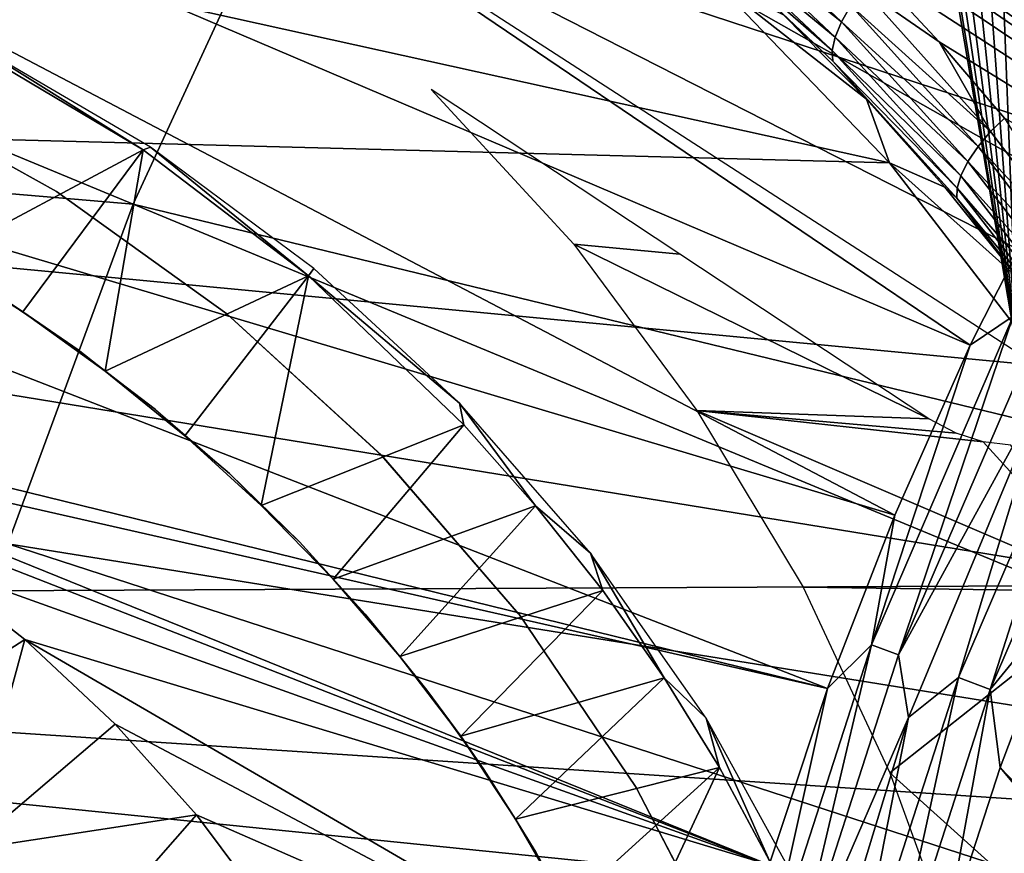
# Model space of a CAD drawing. Header units: millimetres. Extents: x -30.2 to 30.2, y -30.2 to 30.2.
# Tile 78 of 256: x -16.5 to -12.8, y 4.2 to 7.4. Entities that reach past the tile are written whole.
import ezdxf

# ---------------------------------------------------------------- set-up
doc = ezdxf.new("R2010")
doc.units = ezdxf.units.MM
doc.header["$LTSCALE"] = 52.148148
for name, color, linetype in [('1', 7, 'CONTINUOUS'), ('107', 7, 'CONTINUOUS'), ('110', 7, 'CONTINUOUS'), ('112', 7, 'CONTINUOUS'), ('139', 7, 'CONTINUOUS'), ('140', 7, 'CONTINUOUS'), ('174', 7, 'CONTINUOUS'), ('185', 7, 'CONTINUOUS'), ('206', 7, 'CONTINUOUS'), ('210', 7, 'CONTINUOUS'), ('72', 7, 'CONTINUOUS'), ('76', 7, 'CONTINUOUS'), ('78', 7, 'CONTINUOUS'), ('82', 7, 'CONTINUOUS'), ('88', 7, 'CONTINUOUS')]:
    doc.layers.add(name, color=color, linetype=linetype)

msp = doc.modelspace()

# ---------------------------------------------------------------- linework, layer by layer
at = {"layer": '1', "color": 251, "linetype": 'Continuous', "true_color": 0x4c4c4c}
for points in [[(-14.8338, 9.0902, 6.644), (-9.3831, 6.8172, 6.8418), (-14.0749, 10.226, 6.644), (-14.8338, 9.0902, 6.644)], [(-9.3831, 6.8172, 6.8418), (-8.8193, 7.5324, 6.8418), (-14.0749, 10.226, 6.644), (-9.3831, 6.8172, 6.8418)], [(-15.5013, 7.8983, 6.644), (-9.8891, 6.06, 6.8418), (-14.8338, 9.0902, 6.644), (-15.5013, 7.8983, 6.644)], [(-9.8891, 6.06, 6.8418), (-9.3831, 6.8172, 6.8418), (-14.8338, 9.0902, 6.644), (-9.8891, 6.06, 6.8418)], [(-21.428, 8.8758, 6.367), (-22.0584, 7.1672, 6.367), (-16.0732, 6.6577, 6.644), (-21.428, 8.8758, 6.367)], [(-21.428, 8.8758, 6.367), (-16.0732, 6.6577, 6.644), (-15.5013, 7.8983, 6.644), (-21.428, 8.8758, 6.367)], [(-16.0732, 6.6577, 6.644), (-10.3341, 5.2655, 6.8418), (-15.5013, 7.8983, 6.644), (-16.0732, 6.6577, 6.644)], [(-10.3341, 5.2655, 6.8418), (-9.8891, 6.06, 6.8418), (-15.5013, 7.8983, 6.644), (-10.3341, 5.2655, 6.8418)], [(-22.0584, 7.1672, 6.367), (-16.546, 5.3761, 6.644), (-16.0732, 6.6577, 6.644), (-22.0584, 7.1672, 6.367)], [(-16.546, 5.3761, 6.644), (-10.7153, 4.4384, 6.8418), (-16.0732, 6.6577, 6.644), (-16.546, 5.3761, 6.644)], [(-10.7153, 4.4384, 6.8418), (-10.3341, 5.2655, 6.8418), (-16.0732, 6.6577, 6.644), (-10.7153, 4.4384, 6.8418)], [(-16.9168, 4.0614, 6.644), (-11.0305, 3.584, 6.8418), (-16.546, 5.3761, 6.644), (-16.9168, 4.0614, 6.644)], [(-11.0305, 3.584, 6.8418), (-10.7153, 4.4384, 6.8418), (-16.546, 5.3761, 6.644), (-11.0305, 3.584, 6.8418)]]:
    msp.add_3dface(points, dxfattribs=at)
at = {"layer": '107', "color": 251, "linetype": 'Continuous', "true_color": 0x4c4c4c}
for points in [[(-20.9123, 9.5315, -122.7), (-20.1605, 11.033, -122.7), (-12.9138, 6.1256, -131.4064), (-20.9123, 9.5315, -122.7)], [(-12.9138, 6.1256, -131.4064), (-20.1605, 11.033, -122.7), (-12.5977, 6.7519, -131.4064), (-12.9138, 6.1256, -131.4064)], [(-12.5977, 6.7519, -131.4064), (-20.1605, 11.033, -122.7), (-12.2512, 7.3619, -131.4064), (-12.5977, 6.7519, -131.4064)], [(-21.5524, 7.9791, -122.7), (-20.9123, 9.5315, -122.7), (-13.1988, 5.4846, -131.4064), (-21.5524, 7.9791, -122.7)], [(-13.1988, 5.4846, -131.4064), (-20.9123, 9.5315, -122.7), (-12.9138, 6.1256, -131.4064), (-13.1988, 5.4846, -131.4064)], [(-13.4521, 4.8304, -131.4064), (-21.5524, 7.9791, -122.7), (-13.1988, 5.4846, -131.4064), (-13.4521, 4.8304, -131.4064)], [(-21.5524, 7.9791, -122.7), (-13.4521, 4.8304, -131.4064), (-18.147, 5.9808, -126.5905), (-21.5524, 7.9791, -122.7)], [(-18.147, 5.9808, -126.5905), (-13.4521, 4.8304, -131.4064), (-17.6813, 5.7889, -127.0866), (-18.147, 5.9808, -126.5905)], [(-13.4521, 4.8304, -131.4064), (-13.6729, 4.1645, -131.4064), (-17.6813, 5.7889, -127.0866), (-13.4521, 4.8304, -131.4064)], [(-17.6813, 5.7889, -127.0866), (-13.6729, 4.1645, -131.4064), (-17.2511, 5.5626, -127.5676), (-17.6813, 5.7889, -127.0866)], [(-17.2511, 5.5626, -127.5676), (-13.6729, 4.1645, -131.4064), (-16.8527, 5.3046, -128.0295), (-17.2511, 5.5626, -127.5676)], [(-16.8527, 5.3046, -128.0295), (-13.6729, 4.1645, -131.4064), (-16.4819, 5.0144, -128.4672), (-16.8527, 5.3046, -128.0295)], [(-13.6729, 4.1645, -131.4064), (-13.8607, 3.4886, -131.4064), (-16.4819, 5.0144, -128.4672), (-13.6729, 4.1645, -131.4064)], [(-16.4819, 5.0144, -128.4672), (-13.8607, 3.4886, -131.4064), (-16.1415, 4.6957, -128.8835), (-16.4819, 5.0144, -128.4672)], [(-16.1415, 4.6957, -128.8835), (-13.8607, 3.4886, -131.4064), (-15.8344, 4.353, -129.2779), (-16.1415, 4.6957, -128.8835)], [(-15.8344, 4.353, -129.2779), (-13.8607, 3.4886, -131.4064), (-15.5582, 3.985, -129.6412), (-15.8344, 4.353, -129.2779)]]:
    msp.add_3dface(points, dxfattribs=at)
at = {"layer": '110', "color": 251, "linetype": 'Continuous', "true_color": 0x4c4c4c}
for points in [[(-16.8527, 5.3046, -128.0295), (-16.4819, 5.0144, -128.4672), (-17.1225, 4.6021, -45.1956), (-16.8527, 5.3046, -128.0295)], [(-17.1225, 4.6021, -45.1956), (-16.4819, 5.0144, -128.4672), (-16.6993, 4.2217, -45.1956), (-17.1225, 4.6021, -45.1956)], [(-16.4819, 5.0144, -128.4672), (-16.1415, 4.6957, -128.8835), (-16.6993, 4.2217, -45.1956), (-16.4819, 5.0144, -128.4672)], [(-16.1415, 4.6957, -128.8835), (-15.8344, 4.353, -129.2779), (-16.6993, 4.2217, -45.1956), (-16.1415, 4.6957, -128.8835)], [(-16.6993, 4.2217, -45.1956), (-15.8344, 4.353, -129.2779), (-16.3265, 3.7918, -45.1956), (-16.6993, 4.2217, -45.1956)], [(-15.8344, 4.353, -129.2779), (-15.5582, 3.985, -129.6412), (-16.3265, 3.7918, -45.1956), (-15.8344, 4.353, -129.2779)]]:
    msp.add_3dface(points, dxfattribs=at)
at = {"layer": '112', "color": 251, "linetype": 'Continuous', "true_color": 0x4c4c4c}
for points in [[(-12.5604, 5.166, -131.7), (-7.9835, -0.4817, -131.7), (-12.8006, 4.5314, -131.7), (-12.5604, 5.166, -131.7)], [(-12.8006, 4.5314, -131.7), (-7.8785, -1.3724, -131.7), (-13.0109, 3.8842, -131.7), (-12.8006, 4.5314, -131.7)], [(-7.9835, -0.4817, -131.7), (-7.8785, -1.3724, -131.7), (-12.8006, 4.5314, -131.7), (-7.9835, -0.4817, -131.7)]]:
    msp.add_3dface(points, dxfattribs=at)
at = {"layer": '139', "color": 251, "linetype": 'Continuous', "true_color": 0x4c4c4c}
for points in [[(-12.9138, 6.1256, -131.4064), (-12.5977, 6.7519, -131.4064), (-12.7516, 6.2356, -131.4928), (-12.9138, 6.1256, -131.4064)], [(-13.2866, 4.9953, -131.4928), (-12.9138, 6.1256, -131.4064), (-12.7516, 6.2356, -131.4928), (-13.2866, 4.9953, -131.4928)], [(-13.2866, 4.9953, -131.4928), (-12.7516, 6.2356, -131.4928), (-13.1846, 4.9569, -131.5658), (-13.2866, 4.9953, -131.4928)], [(-13.1846, 4.9569, -131.5658), (-12.7516, 6.2356, -131.4928), (-12.6537, 6.1878, -131.5658), (-13.1846, 4.9569, -131.5658)], [(-13.1846, 4.9569, -131.5658), (-12.6537, 6.1878, -131.5658), (-12.6205, 5.9865, -131.6237), (-13.1846, 4.9569, -131.5658)], [(-13.1988, 5.4846, -131.4064), (-12.9138, 6.1256, -131.4064), (-13.2866, 4.9953, -131.4928), (-13.1988, 5.4846, -131.4064)], [(-13.1465, 4.7206, -131.6237), (-13.1846, 4.9569, -131.5658), (-12.6205, 5.9865, -131.6237), (-13.1465, 4.7206, -131.6237)], [(-13.4521, 4.8304, -131.4064), (-13.1988, 5.4846, -131.4064), (-13.2866, 4.9953, -131.4928), (-13.4521, 4.8304, -131.4064)], [(-13.7013, 3.7097, -131.4928), (-13.4521, 4.8304, -131.4064), (-13.2866, 4.9953, -131.4928), (-13.7013, 3.7097, -131.4928)], [(-13.7013, 3.7097, -131.4928), (-13.2866, 4.9953, -131.4928), (-13.5961, 3.6812, -131.5658), (-13.7013, 3.7097, -131.4928)], [(-13.5961, 3.6812, -131.5658), (-13.2866, 4.9953, -131.4928), (-13.1846, 4.9569, -131.5658), (-13.5961, 3.6812, -131.5658)], [(-13.5961, 3.6812, -131.5658), (-13.1846, 4.9569, -131.5658), (-13.1465, 4.7206, -131.6237), (-13.5961, 3.6812, -131.5658)], [(-13.6729, 4.1645, -131.4064), (-13.4521, 4.8304, -131.4064), (-13.7013, 3.7097, -131.4928), (-13.6729, 4.1645, -131.4064)], [(-13.5459, 3.4093, -131.6237), (-13.5961, 3.6812, -131.5658), (-13.1465, 4.7206, -131.6237), (-13.5459, 3.4093, -131.6237)]]:
    msp.add_3dface(points, dxfattribs=at)
at = {"layer": '140', "color": 251, "linetype": 'Continuous', "true_color": 0x4c4c4c}
for points in [[(-12.9588, 4.872, -131.6658), (-12.6205, 5.9865, -131.6237), (-12.437, 6.0818, -131.6658), (-12.9588, 4.872, -131.6658)], [(-12.8384, 4.8268, -131.6914), (-12.9588, 4.872, -131.6658), (-12.437, 6.0818, -131.6658), (-12.8384, 4.8268, -131.6914)], [(-12.3215, 6.0253, -131.6914), (-12.8384, 4.8268, -131.6914), (-12.437, 6.0818, -131.6658), (-12.3215, 6.0253, -131.6914)], [(-12.3215, 6.0253, -131.6914), (-12.5604, 5.166, -131.7), (-12.8384, 4.8268, -131.6914), (-12.3215, 6.0253, -131.6914)], [(-13.1465, 4.7206, -131.6237), (-12.6205, 5.9865, -131.6237), (-12.9588, 4.872, -131.6658), (-13.1465, 4.7206, -131.6237)], [(-12.5604, 5.166, -131.7), (-12.8006, 4.5314, -131.7), (-12.8384, 4.8268, -131.6914), (-12.5604, 5.166, -131.7)], [(-13.3632, 3.6181, -131.6658), (-13.1465, 4.7206, -131.6237), (-12.9588, 4.872, -131.6658), (-13.3632, 3.6181, -131.6658)], [(-13.2391, 3.5845, -131.6914), (-13.3632, 3.6181, -131.6658), (-12.9588, 4.872, -131.6658), (-13.2391, 3.5845, -131.6914)], [(-12.8384, 4.8268, -131.6914), (-13.2391, 3.5845, -131.6914), (-12.9588, 4.872, -131.6658), (-12.8384, 4.8268, -131.6914)], [(-12.8384, 4.8268, -131.6914), (-13.0109, 3.8842, -131.7), (-13.2391, 3.5845, -131.6914), (-12.8384, 4.8268, -131.6914)], [(-12.8006, 4.5314, -131.7), (-13.0109, 3.8842, -131.7), (-12.8384, 4.8268, -131.6914), (-12.8006, 4.5314, -131.7)], [(-13.5459, 3.4093, -131.6237), (-13.1465, 4.7206, -131.6237), (-13.3632, 3.6181, -131.6658), (-13.5459, 3.4093, -131.6237)]]:
    msp.add_3dface(points, dxfattribs=at)
at = {"layer": '174', "color": 251, "linetype": 'Continuous', "true_color": 0x4c4c4c}
for points in [[(-14.9485, 7.0902, -126.602), (-14.4099, 6.5065, -127.3375), (-14.0097, 6.469, -127.7179), (-14.9485, 7.0902, -126.602)], [(-14.4099, 6.5065, -127.3375), (-13.9453, 5.8787, -128.0158), (-13.0698, 5.8471, -128.8331), (-14.4099, 6.5065, -127.3375)], [(-14.0097, 6.469, -127.7179), (-14.4099, 6.5065, -127.3375), (-13.0698, 5.8471, -128.8331), (-14.0097, 6.469, -127.7179)], [(-13.545, 5.2126, -128.6375), (-12.3513, 5.1963, -129.7532), (-13.9453, 5.8787, -128.0158), (-13.545, 5.2126, -128.6375)], [(-13.9453, 5.8787, -128.0158), (-12.3513, 5.1963, -129.7532), (-12.8647, 5.7608, -129.0561), (-13.9453, 5.8787, -128.0158)], [(-13.0698, 5.8471, -128.8331), (-13.9453, 5.8787, -128.0158), (-12.9676, 5.7938, -128.9484), (-13.0698, 5.8471, -128.8331)], [(-12.9676, 5.7938, -128.9484), (-13.9453, 5.8787, -128.0158), (-12.8647, 5.7608, -129.0561), (-12.9676, 5.7938, -128.9484)], [(-12.8647, 5.7608, -129.0561), (-12.3513, 5.1963, -129.7532), (-12.761, 5.7477, -129.1562), (-12.8647, 5.7608, -129.0561)], [(-13.2169, 4.5123, -129.186), (-12.3513, 5.1963, -129.7532), (-13.545, 5.2126, -128.6375), (-13.2169, 4.5123, -129.186)], [(-12.7581, 4.0974, -129.7532), (-12.3513, 5.1963, -129.7532), (-13.2169, 4.5123, -129.186), (-12.7581, 4.0974, -129.7532)], [(-12.9509, 3.7781, -129.6621), (-12.7581, 4.0974, -129.7532), (-13.2169, 4.5123, -129.186), (-12.9509, 3.7781, -129.6621)]]:
    msp.add_3dface(points, dxfattribs=at)
at = {"layer": '185', "color": 251, "linetype": 'Continuous', "true_color": 0x4c4c4c}
for points in [[(-16.0362, 6.8633, -121.7), (-16.6954, 7.2738, -123.5807), (-16.7075, 7.2618, -121.7), (-16.0362, 6.8633, -121.7)], [(-16.0083, 6.8727, -124.4726), (-16.6954, 7.2738, -123.5807), (-16.0362, 6.8633, -121.7), (-16.0083, 6.8727, -124.4726)], [(-15.4114, 6.3868, -121.7), (-16.0083, 6.8727, -124.4726), (-16.0362, 6.8633, -121.7), (-15.4114, 6.3868, -121.7)], [(-15.3913, 6.4146, -125.3409), (-16.0083, 6.8727, -124.4726), (-15.4114, 6.3868, -121.7), (-15.3913, 6.4146, -125.3409)], [(-14.8414, 5.9065, -126.177), (-15.3913, 6.4146, -125.3409), (-15.4114, 6.3868, -121.7), (-14.8414, 5.9065, -126.177)], [(-14.8258, 5.8251, -121.7), (-14.8414, 5.9065, -126.177), (-15.4114, 6.3868, -121.7), (-14.8258, 5.8251, -121.7)], [(-14.347, 5.3411, -126.9544), (-14.8414, 5.9065, -126.177), (-14.5542, 5.5188, -121.7), (-14.347, 5.3411, -126.9544)], [(-14.5542, 5.5188, -121.7), (-14.8414, 5.9065, -126.177), (-14.8258, 5.8251, -121.7), (-14.5542, 5.5188, -121.7)], [(-14.3009, 5.1993, -121.7), (-14.347, 5.3411, -126.9544), (-14.5542, 5.5188, -121.7), (-14.3009, 5.1993, -121.7)], [(-13.9102, 4.7177, -127.6644), (-14.347, 5.3411, -126.9544), (-14.0689, 4.8698, -121.7), (-13.9102, 4.7177, -127.6644)], [(-14.0689, 4.8698, -121.7), (-14.347, 5.3411, -126.9544), (-14.3009, 5.1993, -121.7), (-14.0689, 4.8698, -121.7)], [(-13.8608, 4.5325, -121.7), (-13.9102, 4.7177, -127.6644), (-14.0689, 4.8698, -121.7), (-13.8608, 4.5325, -121.7)], [(-13.542, 4.0489, -128.3159), (-13.9102, 4.7177, -127.6644), (-13.672, 4.18, -121.7), (-13.542, 4.0489, -128.3159)], [(-13.672, 4.18, -121.7), (-13.9102, 4.7177, -127.6644), (-13.8608, 4.5325, -121.7), (-13.672, 4.18, -121.7)]]:
    msp.add_3dface(points, dxfattribs=at)
at = {"layer": '206', "color": 251, "linetype": 'Continuous', "true_color": 0x4c4c4c}
for points in [[(-18.4135, 9.7688, -121.7), (-12.7368, 6.0997, -121.7), (-14.0314, 13.7261, -121.7), (-18.4135, 9.7688, -121.7)], [(-14.0314, 13.7261, -121.7), (-12.7368, 6.0997, -121.7), (-13.9478, 13.5019, -121.7), (-14.0314, 13.7261, -121.7)], [(-13.9478, 13.5019, -121.7), (-12.7368, 6.0997, -121.7), (-13.8165, 13.2939, -121.7), (-13.9478, 13.5019, -121.7)], [(-13.8165, 13.2939, -121.7), (-12.7368, 6.0997, -121.7), (-13.6458, 13.1052, -121.7), (-13.8165, 13.2939, -121.7)], [(-13.6458, 13.1052, -121.7), (-12.7368, 6.0997, -121.7), (-13.452, 12.9537, -121.7), (-13.6458, 13.1052, -121.7)], [(-13.452, 12.9537, -121.7), (-12.7368, 6.0997, -121.7), (-13.2374, 12.848, -121.7), (-13.452, 12.9537, -121.7)], [(-13.2374, 12.848, -121.7), (-12.7368, 6.0997, -121.7), (-12.9938, 12.7795, -121.7), (-13.2374, 12.848, -121.7)], [(-12.9938, 12.7795, -121.7), (-12.7368, 6.0997, -121.7), (-12.7438, 12.7528, -121.7), (-12.9938, 12.7795, -121.7)], [(-16.0362, 6.8633, -121.7), (-16.7075, 7.2618, -121.7), (-16.8081, 6.4502, -121.7), (-16.0362, 6.8633, -121.7)], [(-16.4898, 6.2512, -121.7), (-16.0362, 6.8633, -121.7), (-16.8081, 6.4502, -121.7), (-16.4898, 6.2512, -121.7)], [(-16.1788, 6.0281, -121.7), (-16.0362, 6.8633, -121.7), (-16.4898, 6.2512, -121.7), (-16.1788, 6.0281, -121.7)], [(-15.4114, 6.3868, -121.7), (-16.0362, 6.8633, -121.7), (-16.1788, 6.0281, -121.7), (-15.4114, 6.3868, -121.7)], [(-15.8779, 5.7836, -121.7), (-15.4114, 6.3868, -121.7), (-16.1788, 6.0281, -121.7), (-15.8779, 5.7836, -121.7)], [(-15.5902, 5.5206, -121.7), (-15.4114, 6.3868, -121.7), (-15.8779, 5.7836, -121.7), (-15.5902, 5.5206, -121.7)], [(-14.8258, 5.8251, -121.7), (-15.4114, 6.3868, -121.7), (-15.5902, 5.5206, -121.7), (-14.8258, 5.8251, -121.7)], [(-15.3187, 5.2421, -121.7), (-14.8258, 5.8251, -121.7), (-15.5902, 5.5206, -121.7), (-15.3187, 5.2421, -121.7)], [(-14.5542, 5.5188, -121.7), (-14.8258, 5.8251, -121.7), (-15.3187, 5.2421, -121.7), (-14.5542, 5.5188, -121.7)], [(-15.0666, 4.9508, -121.7), (-14.5542, 5.5188, -121.7), (-15.3187, 5.2421, -121.7), (-15.0666, 4.9508, -121.7)], [(-14.3009, 5.1993, -121.7), (-14.5542, 5.5188, -121.7), (-15.0666, 4.9508, -121.7), (-14.3009, 5.1993, -121.7)], [(-14.8369, 4.6496, -121.7), (-14.3009, 5.1993, -121.7), (-15.0666, 4.9508, -121.7), (-14.8369, 4.6496, -121.7)], [(-14.0689, 4.8698, -121.7), (-14.3009, 5.1993, -121.7), (-14.8369, 4.6496, -121.7), (-14.0689, 4.8698, -121.7)], [(-14.6297, 4.3374, -121.7), (-14.0689, 4.8698, -121.7), (-14.8369, 4.6496, -121.7), (-14.6297, 4.3374, -121.7)], [(-13.8608, 4.5325, -121.7), (-14.0689, 4.8698, -121.7), (-14.6297, 4.3374, -121.7), (-13.8608, 4.5325, -121.7)], [(-14.4393, 4.0064, -121.7), (-13.8608, 4.5325, -121.7), (-14.6297, 4.3374, -121.7), (-14.4393, 4.0064, -121.7)], [(-14.267, 3.6597, -121.7), (-13.8608, 4.5325, -121.7), (-14.4393, 4.0064, -121.7), (-14.267, 3.6597, -121.7)], [(-13.672, 4.18, -121.7), (-13.8608, 4.5325, -121.7), (-14.267, 3.6597, -121.7), (-13.672, 4.18, -121.7)]]:
    msp.add_3dface(points, dxfattribs=at)
at = {"layer": '210', "color": 251, "linetype": 'Continuous', "true_color": 0x4c4c4c}
for points in [[(-16.4898, 6.2512, -121.7), (-16.8081, 6.4502, -121.7), (-16.5863, 6.3151, -34.7), (-16.4898, 6.2512, -121.7)], [(-16.2813, 6.1077, -34.7), (-16.4898, 6.2512, -121.7), (-16.5863, 6.3151, -34.7), (-16.2813, 6.1077, -34.7)], [(-16.1788, 6.0281, -121.7), (-16.4898, 6.2512, -121.7), (-16.2813, 6.1077, -34.7), (-16.1788, 6.0281, -121.7)], [(-15.9889, 5.8828, -34.7), (-16.1788, 6.0281, -121.7), (-16.2813, 6.1077, -34.7), (-15.9889, 5.8828, -34.7)], [(-15.8779, 5.7836, -121.7), (-16.1788, 6.0281, -121.7), (-15.9889, 5.8828, -34.7), (-15.8779, 5.7836, -121.7)], [(-15.7102, 5.6411, -34.7), (-15.8779, 5.7836, -121.7), (-15.9889, 5.8828, -34.7), (-15.7102, 5.6411, -34.7)], [(-15.5902, 5.5206, -121.7), (-15.8779, 5.7836, -121.7), (-15.7102, 5.6411, -34.7), (-15.5902, 5.5206, -121.7)], [(-15.446, 5.3835, -34.7), (-15.5902, 5.5206, -121.7), (-15.7102, 5.6411, -34.7), (-15.446, 5.3835, -34.7)], [(-15.3187, 5.2421, -121.7), (-15.5902, 5.5206, -121.7), (-15.446, 5.3835, -34.7), (-15.3187, 5.2421, -121.7)], [(-15.1974, 5.1109, -34.7), (-15.3187, 5.2421, -121.7), (-15.446, 5.3835, -34.7), (-15.1974, 5.1109, -34.7)], [(-15.0666, 4.9508, -121.7), (-15.3187, 5.2421, -121.7), (-15.1974, 5.1109, -34.7), (-15.0666, 4.9508, -121.7)], [(-14.9652, 4.8242, -34.7), (-15.0666, 4.9508, -121.7), (-15.1974, 5.1109, -34.7), (-14.9652, 4.8242, -34.7)], [(-14.8369, 4.6496, -121.7), (-15.0666, 4.9508, -121.7), (-14.9652, 4.8242, -34.7), (-14.8369, 4.6496, -121.7)], [(-14.7501, 4.5244, -34.7), (-14.8369, 4.6496, -121.7), (-14.9652, 4.8242, -34.7), (-14.7501, 4.5244, -34.7)], [(-14.6297, 4.3374, -121.7), (-14.8369, 4.6496, -121.7), (-14.7501, 4.5244, -34.7), (-14.6297, 4.3374, -121.7)], [(-14.553, 4.2124, -34.7), (-14.6297, 4.3374, -121.7), (-14.7501, 4.5244, -34.7), (-14.553, 4.2124, -34.7)], [(-14.4393, 4.0064, -121.7), (-14.6297, 4.3374, -121.7), (-14.553, 4.2124, -34.7), (-14.4393, 4.0064, -121.7)], [(-14.3744, 3.8895, -34.7), (-14.4393, 4.0064, -121.7), (-14.553, 4.2124, -34.7), (-14.3744, 3.8895, -34.7)]]:
    msp.add_3dface(points, dxfattribs=at)
at = {"layer": '72', "color": 251, "linetype": 'Continuous', "true_color": 0x4c4c4c}
for points in [[(-14.2553, 12.4822, -28.6883), (-13.6782, 13.1121, -28.6883), (-7.8617, 7.1211, -24.9299), (-14.2553, 12.4822, -28.6883)], [(-7.8617, 7.1211, -24.9299), (-13.6782, 13.1121, -28.6883), (-7.5035, 7.4975, -24.9299), (-7.8617, 7.1211, -24.9299)], [(-14.8035, 11.8269, -28.6883), (-14.2553, 12.4822, -28.6883), (-8.2009, 6.7276, -24.9299), (-14.8035, 11.8269, -28.6883)], [(-8.2009, 6.7276, -24.9299), (-14.2553, 12.4822, -28.6883), (-7.8617, 7.1211, -24.9299), (-8.2009, 6.7276, -24.9299)], [(-15.3215, 11.1476, -28.6883), (-14.8035, 11.8269, -28.6883), (-8.5205, 6.318, -24.9299), (-15.3215, 11.1476, -28.6883)], [(-8.5205, 6.318, -24.9299), (-14.8035, 11.8269, -28.6883), (-8.2009, 6.7276, -24.9299), (-8.5205, 6.318, -24.9299)], [(-15.8084, 10.4456, -28.6883), (-15.3215, 11.1476, -28.6883), (-8.8196, 5.8932, -24.9299), (-15.8084, 10.4456, -28.6883)], [(-8.8196, 5.8932, -24.9299), (-15.3215, 11.1476, -28.6883), (-8.5205, 6.318, -24.9299), (-8.8196, 5.8932, -24.9299)], [(-16.2632, 9.7224, -28.6883), (-15.8084, 10.4456, -28.6883), (-9.0976, 5.4542, -24.9299), (-16.2632, 9.7224, -28.6883)], [(-9.0976, 5.4542, -24.9299), (-15.8084, 10.4456, -28.6883), (-8.8196, 5.8932, -24.9299), (-9.0976, 5.4542, -24.9299)], [(-14.9383, 8.895, -27.9845), (-16.2632, 9.7224, -28.6883), (-9.0976, 5.4542, -24.9299), (-14.9383, 8.895, -27.9845)], [(-14.5636, 8.6427, -27.7813), (-14.9383, 8.895, -27.9845), (-9.0976, 5.4542, -24.9299), (-14.5636, 8.6427, -27.7813)], [(-14.2135, 8.3806, -27.5854), (-14.5636, 8.6427, -27.7813), (-9.0976, 5.4542, -24.9299), (-14.2135, 8.3806, -27.5854)], [(-13.8863, 8.1106, -27.3966), (-14.2135, 8.3806, -27.5854), (-9.3538, 5.0022, -24.9299), (-13.8863, 8.1106, -27.3966)], [(-9.3538, 5.0022, -24.9299), (-14.2135, 8.3806, -27.5854), (-9.0976, 5.4542, -24.9299), (-9.3538, 5.0022, -24.9299)], [(-13.5807, 7.8349, -27.2152), (-13.8863, 8.1106, -27.3966), (-9.3538, 5.0022, -24.9299), (-13.5807, 7.8349, -27.2152)], [(-13.2957, 7.5546, -27.0409), (-13.5807, 7.8349, -27.2152), (-9.3538, 5.0022, -24.9299), (-13.2957, 7.5546, -27.0409)], [(-13.0307, 7.2701, -26.874), (-13.2957, 7.5546, -27.0409), (-9.3538, 5.0022, -24.9299), (-13.0307, 7.2701, -26.874)], [(-12.7844, 6.9825, -26.7142), (-13.0307, 7.2701, -26.874), (-9.3538, 5.0022, -24.9299), (-12.7844, 6.9825, -26.7142)]]:
    msp.add_3dface(points, dxfattribs=at)
at = {"layer": '76', "color": 251, "linetype": 'Continuous', "true_color": 0x4c4c4c}
for points in [[(-13.6185, 7.3718, -27.5006), (-13.3054, 7.0536, -27.2999), (-13.8876, 7.5104, -30), (-13.6185, 7.3718, -27.5006)], [(-13.8876, 7.5104, -30), (-13.3054, 7.0536, -27.2999), (-13.2192, 6.8132, -30), (-13.8876, 7.5104, -30)], [(-13.3054, 7.0536, -27.2999), (-13.0099, 6.7218, -27.1028), (-13.2192, 6.8132, -30), (-13.3054, 7.0536, -27.2999)], [(-13.0099, 6.7218, -27.1028), (-12.7333, 6.3784, -26.9115), (-13.2192, 6.8132, -30), (-13.0099, 6.7218, -27.1028)], [(-13.2192, 6.8132, -30), (-12.7333, 6.3784, -26.9115), (-12.6285, 6.0459, -30), (-13.2192, 6.8132, -30)]]:
    msp.add_3dface(points, dxfattribs=at)
at = {"layer": '78', "color": 251, "linetype": 'Continuous', "true_color": 0x4c4c4c}
for points in [[(-13.4, 7.3456, -27.1113), (-13.936, 7.7703, -27.4825), (-13.9153, 7.8328, -27.4241), (-13.4, 7.3456, -27.1113)], [(-13.4, 7.3456, -27.1113), (-13.9153, 7.8328, -27.4241), (-13.3641, 7.4079, -27.0663), (-13.4, 7.3456, -27.1113)], [(-13.424, 7.2873, -27.1693), (-13.9433, 7.717, -27.551), (-13.936, 7.7703, -27.4825), (-13.424, 7.2873, -27.1693)], [(-13.424, 7.2873, -27.1693), (-13.936, 7.7703, -27.4825), (-13.4, 7.3456, -27.1113), (-13.424, 7.2873, -27.1693)], [(-13.4346, 7.2369, -27.2367), (-13.9375, 7.676, -27.624), (-13.9433, 7.717, -27.551), (-13.4346, 7.2369, -27.2367)], [(-13.4346, 7.2369, -27.2367), (-13.9433, 7.717, -27.551), (-13.424, 7.2873, -27.1693), (-13.4346, 7.2369, -27.2367)], [(-13.432, 7.1972, -27.3083), (-13.6185, 7.3718, -27.5006), (-13.9375, 7.676, -27.624), (-13.432, 7.1972, -27.3083)], [(-13.432, 7.1972, -27.3083), (-13.9375, 7.676, -27.624), (-13.4346, 7.2369, -27.2367), (-13.432, 7.1972, -27.3083)], [(-13.2957, 7.5546, -27.0409), (-13.0307, 7.2701, -26.874), (-13.3194, 7.4699, -27.0367), (-13.2957, 7.5546, -27.0409)], [(-12.8372, 6.9323, -26.7303), (-13.3641, 7.4079, -27.0663), (-13.3194, 7.4699, -27.0367), (-12.8372, 6.9323, -26.7303)], [(-13.0307, 7.2701, -26.874), (-12.8372, 6.9323, -26.7303), (-13.3194, 7.4699, -27.0367), (-13.0307, 7.2701, -26.874)], [(-12.8844, 6.8759, -26.7614), (-13.4, 7.3456, -27.1113), (-13.3641, 7.4079, -27.0663), (-12.8844, 6.8759, -26.7614)], [(-12.8844, 6.8759, -26.7614), (-13.3641, 7.4079, -27.0663), (-12.8372, 6.9323, -26.7303), (-12.8844, 6.8759, -26.7614)], [(-13.3054, 7.0536, -27.2999), (-13.6185, 7.3718, -27.5006), (-13.432, 7.1972, -27.3083), (-13.3054, 7.0536, -27.2999)], [(-12.923, 6.8189, -26.8069), (-13.424, 7.2873, -27.1693), (-13.4, 7.3456, -27.1113), (-12.923, 6.8189, -26.8069)], [(-12.923, 6.8189, -26.8069), (-13.4, 7.3456, -27.1113), (-12.8844, 6.8759, -26.7614), (-12.923, 6.8189, -26.8069)], [(-12.95, 6.7651, -26.8645), (-13.4346, 7.2369, -27.2367), (-13.424, 7.2873, -27.1693), (-12.95, 6.7651, -26.8645)], [(-12.95, 6.7651, -26.8645), (-13.424, 7.2873, -27.1693), (-12.923, 6.8189, -26.8069), (-12.95, 6.7651, -26.8645)], [(-13.0307, 7.2701, -26.874), (-12.7844, 6.9825, -26.7142), (-12.8372, 6.9323, -26.7303), (-13.0307, 7.2701, -26.874)], [(-12.9637, 6.7179, -26.9308), (-13.432, 7.1972, -27.3083), (-13.4346, 7.2369, -27.2367), (-12.9637, 6.7179, -26.9308)], [(-12.9637, 6.7179, -26.9308), (-13.4346, 7.2369, -27.2367), (-12.95, 6.7651, -26.8645), (-12.9637, 6.7179, -26.9308)], [(-12.964, 6.6799, -27.001), (-13.3054, 7.0536, -27.2999), (-13.432, 7.1972, -27.3083), (-12.964, 6.6799, -27.001)], [(-12.964, 6.6799, -27.001), (-13.432, 7.1972, -27.3083), (-12.9637, 6.7179, -26.9308), (-12.964, 6.6799, -27.001)], [(-13.0099, 6.7218, -27.1028), (-13.3054, 7.0536, -27.2999), (-12.964, 6.6799, -27.001), (-13.0099, 6.7218, -27.1028)], [(-12.7844, 6.9825, -26.7142), (-12.397, 6.3557, -26.4345), (-12.8372, 6.9323, -26.7303), (-12.7844, 6.9825, -26.7142)], [(-12.397, 6.3557, -26.4345), (-12.8844, 6.8759, -26.7614), (-12.8372, 6.9323, -26.7303), (-12.397, 6.3557, -26.4345)], [(-12.4462, 6.305, -26.467), (-12.923, 6.8189, -26.8069), (-12.8844, 6.8759, -26.7614), (-12.4462, 6.305, -26.467)], [(-12.4462, 6.305, -26.467), (-12.8844, 6.8759, -26.7614), (-12.397, 6.3557, -26.4345), (-12.4462, 6.305, -26.467)], [(-12.4871, 6.2536, -26.513), (-12.95, 6.7651, -26.8645), (-12.923, 6.8189, -26.8069), (-12.4871, 6.2536, -26.513)], [(-12.4871, 6.2536, -26.513), (-12.923, 6.8189, -26.8069), (-12.4462, 6.305, -26.467), (-12.4871, 6.2536, -26.513)], [(-12.5167, 6.2047, -26.5703), (-12.9637, 6.7179, -26.9308), (-12.95, 6.7651, -26.8645), (-12.5167, 6.2047, -26.5703)], [(-12.5167, 6.2047, -26.5703), (-12.95, 6.7651, -26.8645), (-12.4871, 6.2536, -26.513), (-12.5167, 6.2047, -26.5703)], [(-12.7333, 6.3784, -26.9115), (-13.0099, 6.7218, -27.1028), (-12.964, 6.6799, -27.001), (-12.7333, 6.3784, -26.9115)], [(-12.5332, 6.1612, -26.6355), (-12.964, 6.6799, -27.001), (-12.9637, 6.7179, -26.9308), (-12.5332, 6.1612, -26.6355)], [(-12.5332, 6.1612, -26.6355), (-12.9637, 6.7179, -26.9308), (-12.5167, 6.2047, -26.5703), (-12.5332, 6.1612, -26.6355)], [(-12.5364, 6.1253, -26.7043), (-12.7333, 6.3784, -26.9115), (-12.964, 6.6799, -27.001), (-12.5364, 6.1253, -26.7043)], [(-12.5364, 6.1253, -26.7043), (-12.964, 6.6799, -27.001), (-12.5332, 6.1612, -26.6355), (-12.5364, 6.1253, -26.7043)]]:
    msp.add_3dface(points, dxfattribs=at)
at = {"layer": '82', "color": 251, "linetype": 'Continuous', "true_color": 0x4c4c4c}
for points in [[(-22.9335, 8.9579, -30), (-13.2192, 6.8132, -30), (-23.5792, 7.0853, -30), (-22.9335, 8.9579, -30)], [(-13.8876, 7.5104, -30), (-13.2192, 6.8132, -30), (-22.9335, 8.9579, -30), (-13.8876, 7.5104, -30)], [(-23.5792, 7.0853, -30), (-12.1255, 5.2198, -30), (-24.0734, 5.1635, -30), (-23.5792, 7.0853, -30)], [(-13.2192, 6.8132, -30), (-12.6285, 6.0459, -30), (-23.5792, 7.0853, -30), (-13.2192, 6.8132, -30)], [(-12.6285, 6.0459, -30), (-12.1255, 5.2198, -30), (-23.5792, 7.0853, -30), (-12.6285, 6.0459, -30)], [(-12.1255, 5.2198, -30), (-11.7149, 4.345, -30), (-24.0734, 5.1635, -30), (-12.1255, 5.2198, -30)], [(-24.0734, 5.1635, -30), (-11.2821, 2.9603, -30), (-24.4099, 3.2154, -30), (-24.0734, 5.1635, -30)], [(-11.7149, 4.345, -30), (-11.5457, 3.8912, -30), (-24.0734, 5.1635, -30), (-11.7149, 4.345, -30)], [(-11.5457, 3.8912, -30), (-11.401, 3.4283, -30), (-24.0734, 5.1635, -30), (-11.5457, 3.8912, -30)], [(-11.401, 3.4283, -30), (-11.2821, 2.9603, -30), (-24.0734, 5.1635, -30), (-11.401, 3.4283, -30)]]:
    msp.add_3dface(points, dxfattribs=at)
at = {"layer": '88', "color": 250, "linetype": 'Continuous', "true_color": 0x333333}
for points in [[(-17.0551, 7.0898, -31.0221), (-16.3623, 6.7059, -31.0221), (-17.0551, 7.0898, -36.0221), (-17.0551, 7.0898, -31.0221)], [(-17.0551, 7.0898, -36.0221), (-16.3623, 6.7059, -31.0221), (-16.3623, 6.7059, -36.0221), (-17.0551, 7.0898, -36.0221)], [(-16.3623, 6.7059, -31.0221), (-15.7197, 6.2438, -31.0221), (-16.3623, 6.7059, -36.0221), (-16.3623, 6.7059, -31.0221)], [(-16.3623, 6.7059, -36.0221), (-15.7197, 6.2438, -31.0221), (-15.7196, 6.2438, -36.0221), (-16.3623, 6.7059, -36.0221)], [(-15.7197, 6.2438, -31.0221), (-15.1357, 5.7099, -31.0221), (-15.7196, 6.2438, -36.0221), (-15.7197, 6.2438, -31.0221)], [(-15.7196, 6.2438, -36.0221), (-15.1357, 5.7099, -31.0221), (-15.1357, 5.7098, -36.0221), (-15.7196, 6.2438, -36.0221)], [(-15.1357, 5.7099, -31.0221), (-14.6184, 5.1114, -31.0221), (-15.1357, 5.7098, -36.0221), (-15.1357, 5.7099, -31.0221)], [(-15.1357, 5.7098, -36.0221), (-14.6184, 5.1114, -31.0221), (-14.6183, 5.1113, -36.0221), (-15.1357, 5.7098, -36.0221)], [(-14.6184, 5.1114, -31.0221), (-14.1746, 4.4565, -31.0221), (-14.6183, 5.1113, -36.0221), (-14.6184, 5.1114, -31.0221)], [(-14.6183, 5.1113, -36.0221), (-14.1746, 4.4565, -31.0221), (-14.1746, 4.4564, -36.0221), (-14.6183, 5.1113, -36.0221)], [(-14.1746, 4.4565, -31.0221), (-13.8104, 3.754, -31.0221), (-14.1746, 4.4564, -36.0221), (-14.1746, 4.4565, -31.0221)], [(-14.1746, 4.4564, -36.0221), (-13.8104, 3.754, -31.0221), (-13.8104, 3.7539, -36.0221), (-14.1746, 4.4564, -36.0221)]]:
    msp.add_3dface(points, dxfattribs=at)

doc.saveas('drawing.dxf')
